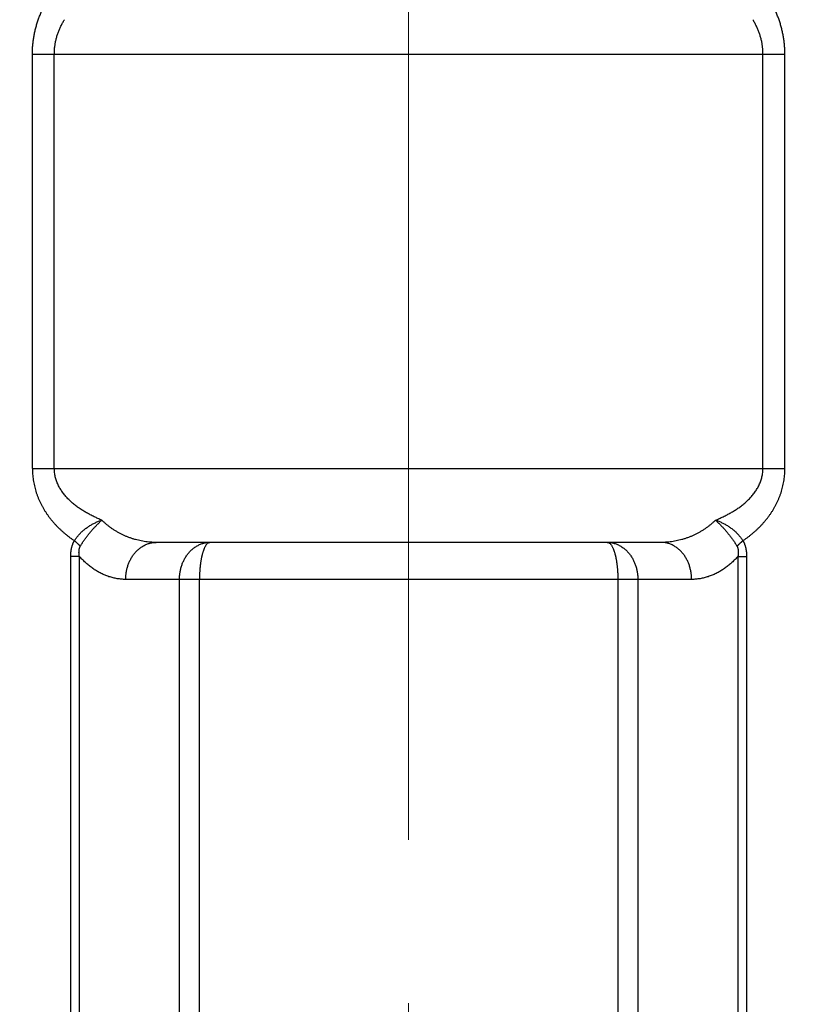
# Model space of a CAD drawing. Header units: millimetres. Extents: x 0 to 1735, y 0 to 1188.
# Tile 128 of 138: x 1099 to 1121, y 633 to 659. Entities that reach past the tile are written whole.
import ezdxf

# ---------------------------------------------------------------- set-up
doc = ezdxf.new("R2010")
doc.units = ezdxf.units.MM
doc.header["$LTSCALE"] = 0.727559
doc.linetypes.add('CENTER', pattern=[50.8, 31.75, -6.35, 6.35, -6.35])
for name, color, linetype in [('NoLayerName_001', 7, 'Continuous'), ('NoLayerName_002', 7, 'Continuous'), ('NoLayerName_007', 7, 'Continuous')]:
    doc.layers.add(name, color=color, linetype=linetype)
doc.styles.get("Standard").update_dxf_attribs({"font": 'txt', "bigfont": 'extfont2'})
doc.dimstyles.get("Standard").update_dxf_attribs({"dimtxt": 2.5, "dimasz": 2.5, "dimexe": 1, "dimexo": 1, "dimtad": 1, "dimdec": 3, "dimzin": 0, "dimdsep": 46, "dimtxsty": 'Standard', "dimcen": 2.5, "dimadec": 3, "dimazin": 0, "dimtfac": 0.75, "dimtdec": 3, "dimtmove": 0, "dimatfit": 3, "dimfxl": 1, "dimarcsym": 0})

# ---------------------------------------------------------------- blocks, each defined once
blk = doc.blocks.new('_OPEN30')
at = {"color": 0, "linetype": 'ByBlock', "lineweight": -2}
for p, q in [((-1, 0.267949), (0, 0)), ((0, 0), (-1, -0.267949)), ((0, 0), (-1, 0))]:
    blk.add_line(p, q, dxfattribs=at)
blk = doc.blocks.new('*D150')
at = {"layer": 'Defpoints', "color": 0}
for p in [(1157, 664.369), (1110, 600), (1157, 580)]:
    blk.add_point(p, dxfattribs=at)
at = {"layer": 'NoLayerName_002', "color": 0, "linetype": 'Continuous', "lineweight": 13}
for p, q in [((1157, 660.369), (1157, 576)), ((1110, 596), (1110, 576)), ((1118, 580), (1149, 580))]:
    blk.add_line(p, q, dxfattribs=at)
at = {"layer": 'NoLayerName_002', "color": 0, "lineweight": 13, "xscale": 8, "yscale": 8, "zscale": 8, "rotation": 180}
blk.add_blockref('_OPEN30', (1110, 580), dxfattribs=at)
at = {"layer": 'NoLayerName_002', "color": 0, "lineweight": 13, "xscale": 8, "yscale": 8, "zscale": 8}
blk.add_blockref('_OPEN30', (1157, 580), dxfattribs=at)
at = {"layer": 'NoLayerName_002', "color": 0, "lineweight": 13, "insert": (1133.5, 590.643), "char_height": 12.8, "attachment_point": 5}
blk.add_mtext('\\W0.8594;47', dxfattribs=at)
blk = doc.blocks.new('*D151')
at = {"layer": 'Defpoints', "color": 0}
for p in [(1063, 664.369), (1110, 636.545), (1110, 580)]:
    blk.add_point(p, dxfattribs=at)
at = {"layer": 'NoLayerName_002', "color": 0, "linetype": 'Continuous', "lineweight": 13}
for p, q in [((1063, 660.369), (1063, 576)), ((1110, 632.545), (1110, 576)), ((1071, 580), (1102, 580))]:
    blk.add_line(p, q, dxfattribs=at)
at = {"layer": 'NoLayerName_002', "color": 0, "lineweight": 13, "xscale": 8, "yscale": 8, "zscale": 8, "rotation": 180}
blk.add_blockref('_OPEN30', (1063, 580), dxfattribs=at)
at = {"layer": 'NoLayerName_002', "color": 0, "lineweight": 13, "xscale": 8, "yscale": 8, "zscale": 8}
blk.add_blockref('_OPEN30', (1110, 580), dxfattribs=at)
at = {"layer": 'NoLayerName_002', "color": 0, "lineweight": 13, "insert": (1086.5, 590.643), "char_height": 12.8, "attachment_point": 5}
blk.add_mtext('\\W0.8594;47', dxfattribs=at)
blk = doc.blocks.new('*D152')
at = {"layer": 'Defpoints', "color": 0}
for p in [(1218.75, 790), (1270, 790), (1110, 621)]:
    blk.add_point(p, dxfattribs=at)
at = {"layer": 'NoLayerName_001', "color": 0, "linetype": 'Continuous', "lineweight": 13}
for p, q in [((1222.75, 790), (1274, 790)), ((1270, 629), (1270, 782)), ((1114, 621), (1274, 621))]:
    blk.add_line(p, q, dxfattribs=at)
at = {"layer": 'NoLayerName_001', "color": 0, "lineweight": 13, "xscale": 8, "yscale": 8, "zscale": 8}
for p, rotation in [((1270, 790), 90), ((1270, 621), 270)]:
    blk.add_blockref('_OPEN30', p, dxfattribs=dict(at, rotation=rotation))
at = {"layer": 'NoLayerName_001', "color": 0, "lineweight": 13, "insert": (1259.466, 705.5), "char_height": 12.8, "attachment_point": 5, "rotation": 90}
blk.add_mtext('\\W0.8594;169', dxfattribs=at)

msp = doc.modelspace()

# ---------------------------------------------------------------- linework, layer by layer
at = {"layer": 'NoLayerName_001', "color": 4, "linetype": 'CENTER', "lineweight": 13}
msp.add_line((1110, 600), (1110, 900), dxfattribs=at)
at = {"layer": 'NoLayerName_007', "color": 6, "linetype": 'Continuous', "lineweight": 25}
for p, q in [((1099.82425643, 658.2), (1120.17574357, 658.2)), ((1099.82425643, 647), (1099.82425643, 658.2)), ((1100.41759425, 647), (1100.41759425, 658.2)), ((1119.58240575, 647), (1119.58240575, 658.2)), ((1120.17574357, 647), (1120.17574357, 658.2)), ((1099.82425643, 647), (1120.17574357, 647)), ((1116.82666551, 645), (1103.17333449, 645)), ((1101.09461735, 644.62184174), (1100.86112422, 644.62183122)), ((1100.86115484, 630.7), (1100.86112422, 644.62183122)), ((1101.09464641, 630.7), (1101.09461735, 644.62179175)), ((1118.90538257, 644.62179328), (1118.90535359, 630.7)), ((1118.90538257, 644.62184306), (1119.13887482, 644.62183195)), ((1119.13887482, 644.62183195), (1119.13884516, 630.7)), ((1117.65140725, 644), (1102.34859275, 644)), ((1103.802384, 631.5), (1103.802384, 644)), ((1104.34284668, 631.5), (1104.34284668, 644)), ((1115.65715332, 644), (1115.65715332, 631.5)), ((1116.197616, 644), (1116.197616, 631.5))]:
    msp.add_line(p, q, dxfattribs=at)
for points, knots in [([(1099.82425643, 658.2), (1099.8250113, 658.23672753), (1099.82543536, 658.3102921), (1099.83260799, 658.42053061), (1099.84362723, 658.53061531), (1099.85915549, 658.64033619), (1099.87895433, 658.74949567), (1099.90302735, 658.85789284), (1099.93131335, 658.9653276), (1099.96376835, 659.07159978), (1100.00034494, 659.17650865), (1100.04099315, 659.27985686), (1100.08568427, 659.38145005), (1100.13428234, 659.48115846), (1100.18662237, 659.57889177), (1100.24255223, 659.6745612), (1100.30191464, 659.76808176), (1100.36456355, 659.85935848), (1100.43031375, 659.94833246), (1100.49912578, 660.03481055), (1100.57041752, 660.1190996), (1100.6206055, 660.17284713), (1100.64534305, 660.19999939)], [0, 0, 0, 0, 0.110205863, 0.2206348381, 0.3312610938, 0.4420541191, 0.5529798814, 0.6640019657, 0.7750827, 0.8861842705, 0.9972698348, 1.1083046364, 1.2192612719, 1.3301488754, 1.4409859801, 1.5517803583, 1.6625296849, 1.7732223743, 1.8838384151, 1.9943501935, 2.1047233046, 2.2149173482, 2.2149173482, 2.2149173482, 2.2149173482]), ([(1120.17574357, 658.2), (1120.17498872, 658.23672753), (1120.17456469, 658.31029209), (1120.1673921, 658.42053059), (1120.15637286, 658.53061528), (1120.14084459, 658.64033614), (1120.12104574, 658.74949561), (1120.0969727, 658.85789277), (1120.06868667, 658.96532753), (1120.03623165, 659.0715997), (1119.99965505, 659.17650858), (1119.95900685, 659.2798568), (1119.91431575, 659.38145001), (1119.86571772, 659.48115846), (1119.81337773, 659.57889181), (1119.75744792, 659.67456127), (1119.69808555, 659.76808186), (1119.63543667, 659.85935859), (1119.56968649, 659.94833257), (1119.50087444, 660.03481064), (1119.42958266, 660.11909964), (1119.37939462, 660.1728471), (1119.35465704, 660.19999934)], [0, 0, 0, 0, 0.1102058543, 0.220634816, 0.3312610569, 0.4420540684, 0.5529798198, 0.6640018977, 0.7750826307, 0.8861842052, 0.9972697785, 1.108304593, 1.2192612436, 1.3301488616, 1.4409859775, 1.5517803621, 1.6625296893, 1.773222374, 1.8838384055, 1.9943501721, 2.1047232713, 2.2149173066, 2.2149173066, 2.2149173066, 2.2149173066]), ([(1100.41759425, 658.2), (1100.41784137, 658.21631523), (1100.41797895, 658.24897081), (1100.420329, 658.29792646), (1100.42394323, 658.34684202), (1100.4290401, 658.39566788), (1100.43554343, 658.4443574), (1100.4434561, 658.49286315), (1100.45275979, 658.54113791), (1100.46344187, 658.58913442), (1100.47548829, 658.63680536), (1100.48888513, 658.68410424), (1100.50362136, 658.73098733), (1100.51966146, 658.77742358), (1100.53696859, 658.82338789), (1100.55550724, 658.86885587), (1100.57524066, 658.91380384), (1100.59613608, 658.95820572), (1100.61814608, 659.00204431), (1100.64127793, 659.04526933), (1100.66533501, 659.08795385), (1100.68237396, 659.11580575), (1100.69076408, 659.12979997)], [0, 0, 0, 0, 0.04895129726, 0.09795247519, 0.14699875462, 0.19608426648, 0.24520220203, 0.29434496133, 0.34350429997, 0.39267147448, 0.44183738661, 0.49099272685, 0.54012999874, 0.58925109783, 0.63835930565, 0.6874558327, 0.73653992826, 0.78560899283, 0.83465869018, 0.88368305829, 0.93267461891, 0.98162448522, 0.98162448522, 0.98162448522, 0.98162448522]), ([(1119.58240575, 658.2), (1119.58215863, 658.21631529), (1119.58202106, 658.24897099), (1119.57967096, 658.2979268), (1119.57605666, 658.34684253), (1119.5709597, 658.39566855), (1119.56445627, 658.44435823), (1119.5565435, 658.49286414), (1119.5472397, 658.54113907), (1119.53655754, 658.58913575), (1119.52451105, 658.63680688), (1119.51111418, 658.68410595), (1119.49637796, 658.73098926), (1119.48033789, 658.77742573), (1119.46303081, 658.82339027), (1119.44449221, 658.86885848), (1119.42475885, 658.91380667), (1119.40386345, 658.95820877), (1119.38185345, 659.00204755), (1119.35872154, 659.04527274), (1119.33466437, 659.0879574), (1119.31762528, 659.11580936), (1119.30923511, 659.12980362)], [0, 0, 0, 0, 0.04895147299, 0.0979528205, 0.14699926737, 0.19608494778, 0.24520305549, 0.29434599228, 0.3435055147, 0.3926728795, 0.44183898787, 0.49099452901, 0.54013200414, 0.5892533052, 0.63836171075, 0.68745842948, 0.73654270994, 0.78561195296, 0.83466182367, 0.88368636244, 0.93267809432, 0.98162813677, 0.98162813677, 0.98162813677, 0.98162813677]), ([(1099.82425643, 647), (1099.82473861, 646.9738904), (1099.82496793, 646.92161411), (1099.82973181, 646.84328349), (1099.83709223, 646.7650867), (1099.84749295, 646.68715815), (1099.86076912, 646.60962492), (1099.87691934, 646.53261607), (1099.89589816, 646.45626008), (1099.91767392, 646.38068262), (1099.94221217, 646.30599702), (1099.9694359, 646.23228705), (1099.99927397, 646.15962437), (1100.03165524, 646.08807874), (1100.06650869, 646.01771985), (1100.1037636, 645.94861762), (1100.14334821, 645.88084107), (1100.18519737, 645.81445838), (1100.22923142, 645.74951927), (1100.27535333, 645.68605013), (1100.3234734, 645.62407572), (1100.37350088, 645.56361986), (1100.42534541, 645.5047066), (1100.47891643, 645.44735983), (1100.53412574, 645.39160215), (1100.59088948, 645.33744871), (1100.64911298, 645.28488849), (1100.70871257, 645.23391172), (1100.76959028, 645.18448632), (1100.83170309, 645.13665949), (1100.89480358, 645.09018314), (1100.93788838, 645.06065683), (1100.95929628, 645.04571664)], [0, 0, 0, 0, 0.07834217, 0.1567900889, 0.2353271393, 0.3139333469, 0.3925860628, 0.4712606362, 0.5499310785, 0.62857073, 0.7071628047, 0.7857183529, 0.8642495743, 0.9427643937, 1.0212668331, 1.0997573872, 1.1782334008, 1.2566899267, 1.3351318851, 1.4135729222, 1.4920215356, 1.5704806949, 1.6489481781, 1.7274169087, 1.8058753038, 1.884314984, 1.9627422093, 2.0411607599, 2.1195689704, 2.1979600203, 2.2763222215, 2.3546393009, 2.3546393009, 2.3546393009, 2.3546393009]), ([(1101.70313792, 645.60117478), (1101.68546715, 645.60852461), (1101.65004299, 645.62304493), (1101.59735895, 645.64591985), (1101.54497082, 645.66949195), (1101.4929598, 645.69390485), (1101.44134666, 645.71915582), (1101.39016838, 645.74528143), (1101.3394575, 645.77230754), (1101.28924825, 645.80026357), (1101.23957505, 645.82917393), (1101.19048435, 645.85907351), (1101.14203873, 645.89001226), (1101.09430175, 645.92203495), (1101.04733769, 645.95518722), (1101.00121073, 645.98951447), (1100.95598511, 646.02506221), (1100.91172503, 646.06187583), (1100.86849738, 646.09999926), (1100.82638398, 646.13945862), (1100.78549982, 646.18026976), (1100.74598525, 646.22243277), (1100.70798636, 646.26594122), (1100.6716495, 646.31078893), (1100.63712112, 646.35696975), (1100.60454787, 646.40447765), (1100.57407645, 646.45330651), (1100.54585692, 646.50344623), (1100.52004642, 646.55486407), (1100.4967821, 646.607489), (1100.4762153, 646.66123544), (1100.45849228, 646.71601248), (1100.44378975, 646.7717115), (1100.43217949, 646.82816643), (1100.42388535, 646.88517432), (1100.41845523, 646.94250609), (1100.41815737, 646.98085876), (1100.41759425, 647)], [0, 0, 0, 0, 0.057415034, 0.1148499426, 0.172297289, 0.2297513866, 0.2872083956, 0.3446664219, 0.4021256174, 0.4595882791, 0.5170587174, 0.5745361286, 0.6320142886, 0.6894910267, 0.746969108, 0.8044565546, 0.8619669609, 0.9195197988, 0.977140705, 1.0348529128, 1.0926258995, 1.1504122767, 1.2081745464, 1.2658862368, 1.3235330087, 1.3811138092, 1.4386420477, 1.4961467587, 1.5536583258, 1.6111724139, 1.6686888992, 1.7262235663, 1.7838063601, 1.8414255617, 1.8990290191, 1.9565717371, 2.0140203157, 2.0140203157, 2.0140203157, 2.0140203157]), ([(1118.29686285, 645.60117512), (1118.31453365, 645.60852485), (1118.34995788, 645.62304492), (1118.40264186, 645.64591982), (1118.45502987, 645.66949207), (1118.5070407, 645.69390524), (1118.55865364, 645.71915656), (1118.60983171, 645.74528254), (1118.66054242, 645.77230897), (1118.71075157, 645.80026525), (1118.76042477, 645.8291757), (1118.80951558, 645.8590752), (1118.85796138, 645.89001375), (1118.90569858, 645.92203616), (1118.95266286, 645.9551881), (1118.99879004, 645.989515), (1119.04401581, 646.02506242), (1119.08827596, 646.06187578), (1119.13150356, 646.09999903), (1119.17361678, 646.13945836), (1119.21450063, 646.18026958), (1119.25401482, 646.22243276), (1119.29201332, 646.26594142), (1119.32834982, 646.31078935), (1119.36287792, 646.35697038), (1119.39545101, 646.40447845), (1119.42592246, 646.4533074), (1119.45414223, 646.50344709), (1119.47995324, 646.55486477), (1119.50321815, 646.60748948), (1119.52378545, 646.66123568), (1119.5415087, 646.71601253), (1119.55621096, 646.77171148), (1119.56782055, 646.82816642), (1119.5761141, 646.88517433), (1119.58154391, 646.9425061), (1119.58184241, 646.98085876), (1119.58240575, 647)], [0, 0, 0, 0, 0.0574149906, 0.1148498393, 0.1722971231, 0.2297511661, 0.2872081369, 0.3446661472, 0.4021253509, 0.4595880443, 0.5170585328, 0.5745360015, 0.6320142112, 0.6894909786, 0.7469690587, 0.8044564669, 0.8619667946, 0.9195195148, 0.9771402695, 1.0348523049, 1.0926251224, 1.1504113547, 1.2081735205, 1.2658851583, 1.3235319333, 1.3811127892, 1.4386411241, 1.4961459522, 1.5536576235, 1.6111717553, 1.6686881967, 1.7262227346, 1.7838053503, 1.8414244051, 1.8990278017, 1.9565705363, 2.0140191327, 2.0140191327, 2.0140191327, 2.0140191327]), ([(1119.0407045, 645.0457134), (1119.06211254, 645.06065342), (1119.1051977, 645.09017928), (1119.1682983, 645.13665562), (1119.230411, 645.18448274), (1119.2912884, 645.23390869), (1119.3508875, 645.28488618), (1119.40911038, 645.3374472), (1119.46587341, 645.39160145), (1119.52108199, 645.44735985), (1119.57465229, 645.50470724), (1119.62649616, 645.563621), (1119.67652313, 645.62407724), (1119.72464289, 645.6860519), (1119.77076477, 645.74952116), (1119.81479911, 645.81446024), (1119.85664899, 645.88084274), (1119.89623469, 645.94861895), (1119.93349088, 646.01772078), (1119.96834566, 646.08807921), (1120.00072817, 646.15962439), (1120.03056722, 646.23228664), (1120.05779151, 646.30599628), (1120.08232977, 646.38068165), (1120.1041048, 646.45625907), (1120.12308239, 646.53261512), (1120.13923117, 646.60962411), (1120.15250597, 646.68715753), (1120.16290566, 646.76508628), (1120.17026573, 646.84328325), (1120.17502999, 646.92161399), (1120.17526081, 646.97389036), (1120.17574357, 647)], [0, 0, 0, 0, 0.0783171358, 0.1566794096, 0.2350705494, 0.3134788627, 0.3918975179, 0.4703248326, 0.5487645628, 0.6272229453, 0.7056916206, 0.7841590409, 0.8626181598, 0.9410667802, 1.0195078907, 1.0979500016, 1.1764067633, 1.2548830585, 1.3333738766, 1.4118765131, 1.4903914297, 1.5689226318, 1.6474780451, 1.7260698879, 1.8047092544, 1.8833794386, 1.9620538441, 2.0407065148, 2.1193128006, 2.1978500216, 2.2762981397, 2.3546404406, 2.3546404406, 2.3546404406, 2.3546404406]), ([(1100.95933995, 645.04572604), (1100.96812439, 645.05874456), (1100.98534451, 645.08504632), (1101.01335172, 645.1230307), (1101.04260456, 645.16012353), (1101.07328033, 645.19613051), (1101.10525469, 645.23105812), (1101.13848431, 645.26485891), (1101.17290415, 645.29749989), (1101.20845501, 645.32894418), (1101.24507615, 645.3591559), (1101.28270778, 645.38809933), (1101.32129276, 645.41574053), (1101.3607759, 645.44204945), (1101.40110449, 645.46699833), (1101.44222651, 645.49055932), (1101.4840894, 645.51270617), (1101.52664256, 645.5334066), (1101.5698282, 645.55265075), (1101.61361536, 645.57034512), (1101.65787309, 645.58670787), (1101.68787085, 645.59610542), (1101.70279746, 645.60098935)], [0, 0, 0, 0, 0.04711514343, 0.09428875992, 0.14152235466, 0.18881425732, 0.23615995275, 0.28355240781, 0.33098239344, 0.37843880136, 0.42590895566, 0.47337891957, 0.5208358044, 0.56827380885, 0.61568841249, 0.66307466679, 0.71042741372, 0.75774150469, 0.80501202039, 0.85223449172, 0.89940512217, 0.94652101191, 0.94652101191, 0.94652101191, 0.94652101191]), ([(1101.12017938, 644.89434112), (1101.12780297, 644.90761239), (1101.14282988, 644.93428677), (1101.16670318, 644.97352658), (1101.19130896, 645.01231795), (1101.21674238, 645.05058561), (1101.24291249, 645.08836068), (1101.26977911, 645.12564981), (1101.29730685, 645.16246012), (1101.32546853, 645.1987981), (1101.35423605, 645.23467225), (1101.38358176, 645.27009077), (1101.41347788, 645.30506194), (1101.44389668, 645.33959402), (1101.47481039, 645.37369529), (1101.50619136, 645.40737393), (1101.53801158, 645.44063848), (1101.57024428, 645.47349616), (1101.60285816, 645.50595907), (1101.63583879, 645.53802113), (1101.66910883, 645.56974399), (1101.69159717, 645.59054895), (1101.70279746, 645.60098935)], [0, 0, 0, 0, 0.04591527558, 0.09183910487, 0.13777426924, 0.18372038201, 0.22967407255, 0.27563056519, 0.32159183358, 0.36756190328, 0.4135434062, 0.45953762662, 0.50554455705, 0.55156295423, 0.59759039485, 0.64362333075, 0.68965714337, 0.73568619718, 0.781703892, 0.82770271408, 0.87367428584, 0.9196094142, 0.9196094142, 0.9196094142, 0.9196094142]), ([(1103.17333449, 645), (1103.14633374, 645.00052201), (1103.09226611, 645.00080477), (1103.0112449, 645.00580874), (1102.93034511, 645.01353766), (1102.84970694, 645.02447682), (1102.7694625, 645.038483), (1102.6897461, 645.05558184), (1102.61069142, 645.07575358), (1102.5324325, 645.09899113), (1102.45510279, 645.12528257), (1102.37884025, 645.15462189), (1102.30378046, 645.18697526), (1102.23004333, 645.22225906), (1102.15775422, 645.26039715), (1102.08703859, 645.30131174), (1102.01801974, 645.3449232), (1101.95082986, 645.39116104), (1101.88556797, 645.43992048), (1101.82245683, 645.49122475), (1101.7612587, 645.54462082), (1101.72268087, 645.58253056), (1101.70313792, 645.60117478)], [0, 0, 0, 0, 0.0810173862, 0.1621634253, 0.24342355, 0.3247827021, 0.4062259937, 0.4877393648, 0.5693102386, 0.650928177, 0.7325855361, 0.8142780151, 0.8959982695, 0.9777284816, 1.0594477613, 1.1411337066, 1.2227631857, 1.3043131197, 1.3857612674, 1.467087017, 1.5482721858, 1.6293018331, 1.6293018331, 1.6293018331, 1.6293018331]), ([(1118.29686285, 645.60117512), (1118.2773198, 645.58253099), (1118.23874171, 645.54462147), (1118.17754336, 645.49122559), (1118.11443207, 645.43992144), (1118.04917012, 645.39116203), (1117.98198023, 645.34492417), (1117.91296142, 645.30131264), (1117.84224585, 645.26039795), (1117.76995683, 645.22225972), (1117.69621978, 645.18697578), (1117.62116005, 645.15462227), (1117.54489755, 645.12528284), (1117.46756786, 645.0989913), (1117.38930893, 645.07575367), (1117.31025422, 645.05558185), (1117.23053777, 645.03848297), (1117.15029328, 645.02447676), (1117.06965505, 645.01353759), (1116.9887552, 645.00580868), (1116.90773393, 645.00080472), (1116.85366628, 645.000522), (1116.82666551, 645)], [0, 0, 0, 0, 0.0810296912, 0.1622149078, 0.2435407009, 0.3249888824, 0.4065388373, 0.4881683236, 0.5698542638, 0.6515735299, 0.7333037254, 0.8150239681, 0.8967164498, 0.9783738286, 1.0599918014, 1.1415627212, 1.2230761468, 1.304519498, 1.3858787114, 1.4671388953, 1.5482849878, 1.629302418, 1.629302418, 1.629302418, 1.629302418]), ([(1118.29681542, 645.60113181), (1118.31174814, 645.59624296), (1118.34175778, 645.58683401), (1118.38603617, 645.57046325), (1118.42984568, 645.55276478), (1118.47305523, 645.53352044), (1118.51563336, 645.51282238), (1118.55752188, 645.49067947), (1118.59866976, 645.4671229), (1118.63902402, 645.44217786), (1118.67853222, 645.41587114), (1118.71714119, 645.38822944), (1118.75479517, 645.35928188), (1118.79143721, 645.32906276), (1118.82700764, 645.29760825), (1118.86144582, 645.26495465), (1118.89469264, 645.23113928), (1118.92668315, 645.19619559), (1118.95737413, 645.16017146), (1118.98664132, 645.12306086), (1119.01466214, 645.08505856), (1119.03189101, 645.05874476), (1119.0406798, 645.04572031)], [0, 0, 0, 0, 0.04713789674, 0.09433095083, 0.14157581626, 0.18886837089, 0.2362039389, 0.28357751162, 0.33098396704, 0.37841828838, 0.42587578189, 0.47335229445, 0.52084241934, 0.56833337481, 0.61581121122, 0.66326319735, 0.7106781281, 0.75804663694, 0.80536151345, 0.85261802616, 0.89981425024, 0.94695139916, 0.94695139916, 0.94695139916, 0.94695139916]), ([(1118.29681542, 645.60113181), (1118.30813572, 645.59081369), (1118.33088448, 645.57029393), (1118.36436373, 645.53881067), (1118.39745265, 645.50691292), (1118.43007762, 645.4745299), (1118.46225258, 645.44168738), (1118.49396806, 645.40838525), (1118.52522077, 645.3746303), (1118.55600599, 645.34042765), (1118.58631859, 645.30578226), (1118.6161551, 645.27070293), (1118.64549691, 645.23519114), (1118.67429878, 645.1992327), (1118.70251758, 645.16281934), (1118.73010868, 645.12594184), (1118.75702868, 645.08859179), (1118.78323057, 645.05075866), (1118.80868058, 645.01243949), (1118.83329549, 644.97360319), (1118.85717642, 644.93432358), (1118.87221709, 644.90762912), (1118.87984636, 644.89434717)], [0, 0, 0, 0, 0.0459511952, 0.09190492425, 0.1378634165, 0.18382886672, 0.22980343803, 0.27578926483, 0.32178845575, 0.36780309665, 0.41383525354, 0.45988685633, 0.50595423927, 0.5520267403, 0.59809487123, 0.64415108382, 0.69018989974, 0.73620804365, 0.78220457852, 0.82818104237, 0.87414158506, 0.92009310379, 0.92009310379, 0.92009310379, 0.92009310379]), ([(1100.86112422, 644.62183122), (1100.86118318, 644.62911987), (1100.86120509, 644.64369571), (1100.86181386, 644.66555315), (1100.86279426, 644.68740414), (1100.86422811, 644.70925607), (1100.86612043, 644.73111524), (1100.86849574, 644.75297839), (1100.87136593, 644.77483104), (1100.87474341, 644.79664846), (1100.87864004, 644.81840334), (1100.88306775, 644.84006841), (1100.88803846, 644.86161637), (1100.89356411, 644.88301994), (1100.8996566, 644.90425183), (1100.90632803, 644.92528469), (1100.91358981, 644.94609152), (1100.92145596, 644.96664389), (1100.92993085, 644.98691867), (1100.93905481, 645.00687303), (1100.94873435, 645.02653738), (1100.95583084, 645.03929749), (1100.95929628, 645.04571664)], [0, 0, 0, 0, 0.02186665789, 0.04372517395, 0.06559144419, 0.08748256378, 0.10941685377, 0.1314093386, 0.15345252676, 0.17553221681, 0.19763522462, 0.21974947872, 0.24186411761, 0.26396959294, 0.28605777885, 0.30812208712, 0.33015758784, 0.35216113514, 0.37413149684, 0.39606948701, 0.41797809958, 0.43986264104, 0.43986264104, 0.43986264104, 0.43986264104]), ([(1101.12017938, 644.89434112), (1101.11770658, 644.89707102), (1101.11278198, 644.90255015), (1101.10526836, 644.91065366), (1101.09768491, 644.91869228), (1101.09002232, 644.92665647), (1101.0822892, 644.93455298), (1101.07448818, 644.94238332), (1101.06662145, 644.95014864), (1101.05869117, 644.95785015), (1101.05069946, 644.96548906), (1101.04264846, 644.9730666), (1101.03454031, 644.98058396), (1101.02637712, 644.98804238), (1101.01816106, 644.99544306), (1101.00989423, 645.00278721), (1101.00157881, 645.01007609), (1100.99321681, 645.01731075), (1100.9848108, 645.02449296), (1100.97636129, 645.03162193), (1100.96787649, 645.03870628), (1100.96218208, 645.04338241), (1100.95933995, 645.04572604)], [0, 0, 0, 0, 0.01105008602, 0.02210051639, 0.03315154, 0.04420323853, 0.05525554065, 0.06630842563, 0.0773620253, 0.08841642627, 0.09947165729, 0.11052769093, 0.1215844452, 0.13264178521, 0.14369952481, 0.15475742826, 0.16581521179, 0.17687254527, 0.18792905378, 0.19898431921, 0.21003788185, 0.22108924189, 0.22108924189, 0.22108924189, 0.22108924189]), ([(1102.34859275, 644), (1102.34890514, 644.0158689), (1102.34907321, 644.04764669), (1102.35207299, 644.09526115), (1102.35672345, 644.14279114), (1102.36332744, 644.19014139), (1102.37181189, 644.23722157), (1102.38220469, 644.28394), (1102.39450669, 644.33020535), (1102.40872591, 644.37592554), (1102.4248666, 644.42100428), (1102.44293147, 644.46533956), (1102.46292199, 644.50882391), (1102.48483915, 644.55134835), (1102.50868398, 644.59280383), (1102.53445762, 644.63308116), (1102.56216117, 644.67207113), (1102.59179244, 644.70965966), (1102.62333107, 644.74571557), (1102.65673878, 644.78008603), (1102.69196488, 644.81259876), (1102.728956, 644.84307834), (1102.7676589, 644.87134919), (1102.80802063, 644.89723441), (1102.84998308, 644.9205578), (1102.89345578, 644.94111411), (1102.93823879, 644.95880669), (1102.98409371, 644.97352616), (1103.03077195, 644.98520209), (1103.07802908, 644.99357633), (1103.12560373, 644.99909107), (1103.15745997, 644.99941979), (1103.17333449, 645)], [0, 0, 0, 0, 0.047615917, 0.095309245, 0.1430630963, 0.1908619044, 0.2386919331, 0.2865417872, 0.3344029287, 0.3822701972, 0.4301404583, 0.478003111, 0.5258480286, 0.5736709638, 0.6214743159, 0.6692678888, 0.7170696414, 0.7649064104, 0.8127973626, 0.8607149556, 0.9086319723, 0.9565354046, 1.0044285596, 1.0523331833, 1.1002915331, 1.1483543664, 1.196492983, 1.2446407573, 1.2927344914, 1.3407189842, 1.3885515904, 1.4362069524, 1.4362069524, 1.4362069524, 1.4362069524]), ([(1103.802384, 644), (1103.8026964, 644.0158689), (1103.80286446, 644.04764669), (1103.80586425, 644.09526115), (1103.8105147, 644.14279114), (1103.81711869, 644.19014139), (1103.82560314, 644.23722157), (1103.83599594, 644.28394), (1103.84829795, 644.33020535), (1103.86251716, 644.37592554), (1103.87865785, 644.42100428), (1103.89672273, 644.46533956), (1103.91671325, 644.50882391), (1103.9386304, 644.55134835), (1103.96247524, 644.59280383), (1103.98824887, 644.63308116), (1104.01595242, 644.67207113), (1104.04558369, 644.70965966), (1104.07712232, 644.74571557), (1104.11053003, 644.78008603), (1104.14575613, 644.81259876), (1104.18274726, 644.84307834), (1104.22145015, 644.87134919), (1104.26181188, 644.89723441), (1104.30377433, 644.9205578), (1104.34724703, 644.94111411), (1104.39203004, 644.95880669), (1104.43788496, 644.97352616), (1104.4845632, 644.98520209), (1104.53182033, 644.99357633), (1104.57939498, 644.99909107), (1104.61125122, 644.99941979), (1104.62712574, 645)], [0, 0, 0, 0, 0.047615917, 0.095309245, 0.1430630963, 0.1908619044, 0.2386919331, 0.2865417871, 0.3344029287, 0.3822701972, 0.4301404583, 0.4780031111, 0.5258480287, 0.5736709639, 0.6214743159, 0.6692678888, 0.7170696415, 0.7649064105, 0.8127973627, 0.8607149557, 0.9086319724, 0.9565354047, 1.0044285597, 1.0523331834, 1.1002915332, 1.1483543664, 1.196492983, 1.2446407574, 1.2927344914, 1.3407189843, 1.3885515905, 1.4362069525, 1.4362069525, 1.4362069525, 1.4362069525]), ([(1104.62712574, 645), (1104.61839151, 644.99853294), (1104.60021794, 644.99749076), (1104.57570915, 644.98403205), (1104.55362157, 644.96645264), (1104.5339751, 644.94513469), (1104.51669134, 644.92217068), (1104.5016035, 644.8985537), (1104.48858757, 644.87464349), (1104.47714224, 644.85041131), (1104.46672077, 644.82579282), (1104.45690314, 644.80078502), (1104.44767206, 644.77536887), (1104.43900551, 644.74963173), (1104.43089653, 644.72366464), (1104.42333186, 644.69754773), (1104.41629078, 644.67133139), (1104.40973968, 644.64503671), (1104.40363979, 644.61866626), (1104.3979517, 644.59222131), (1104.39263702, 644.56570311), (1104.38765405, 644.53911553), (1104.38298168, 644.51246193), (1104.37861144, 644.48574707), (1104.37453238, 644.45897774), (1104.37073426, 644.43216061), (1104.36720675, 644.40530237), (1104.36393922, 644.37840946), (1104.36092204, 644.35148706), (1104.35815209, 644.32453846), (1104.35562547, 644.29756621), (1104.35333843, 644.27057272), (1104.35128718, 644.24356041), (1104.34946799, 644.2165317), (1104.3478769, 644.18948901), (1104.34651078, 644.16243475), (1104.3453635, 644.13537137), (1104.34444003, 644.10830115), (1104.34370397, 644.08122706), (1104.3434168, 644.06317419), (1104.34324778, 644.05414876)], [0, 0, 0, 0, 0.026569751, 0.0536741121, 0.0820394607, 0.1112625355, 0.1402963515, 0.1682017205, 0.1952541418, 0.221912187, 0.2485667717, 0.2754413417, 0.3025016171, 0.3296799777, 0.3569057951, 0.3841066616, 0.4112456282, 0.4383371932, 0.465397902, 0.4924423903, 0.5194835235, 0.5465321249, 0.5735919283, 0.6006618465, 0.6277403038, 0.6548253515, 0.6819146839, 0.709005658, 0.7360962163, 0.7631863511, 0.7902762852, 0.8173661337, 0.8444559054, 0.8715455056, 0.8986347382, 0.9257233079, 0.9528108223, 0.9798967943, 1.0069806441, 1.0340617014, 1.0340617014, 1.0340617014, 1.0340617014]), ([(1115.37287426, 645), (1115.38160849, 644.99853294), (1115.39978206, 644.99749076), (1115.42429085, 644.98403206), (1115.44637842, 644.96645265), (1115.4660249, 644.9451347), (1115.48330866, 644.92217067), (1115.4983965, 644.89855369), (1115.51141244, 644.87464347), (1115.52285777, 644.85041129), (1115.53327924, 644.8257928), (1115.54309687, 644.80078501), (1115.55232794, 644.77536887), (1115.56099449, 644.74963172), (1115.56910347, 644.72366464), (1115.57666815, 644.69754773), (1115.58370922, 644.67133138), (1115.59026033, 644.64503671), (1115.59636021, 644.61866625), (1115.6020483, 644.5922213), (1115.60736297, 644.5657031), (1115.61234593, 644.53911552), (1115.6170183, 644.51246191), (1115.62138853, 644.48574706), (1115.62546759, 644.45897773), (1115.6292657, 644.4321606), (1115.63279321, 644.40530236), (1115.63606074, 644.37840945), (1115.63907792, 644.35148705), (1115.64184786, 644.32453845), (1115.64437449, 644.2975662), (1115.64666153, 644.27057271), (1115.64871278, 644.2435604), (1115.65053198, 644.21653169), (1115.65212307, 644.18948901), (1115.6534892, 644.16243474), (1115.65463648, 644.13537137), (1115.65555996, 644.10830115), (1115.65629603, 644.08122706), (1115.6565832, 644.06317419), (1115.65675221, 644.05414875)], [0, 0, 0, 0, 0.0265697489, 0.0536741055, 0.0820394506, 0.111262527, 0.1402963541, 0.168201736, 0.1952541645, 0.2219122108, 0.2485667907, 0.2754413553, 0.3025016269, 0.3296799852, 0.3569058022, 0.3841066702, 0.4112456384, 0.4383372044, 0.4653979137, 0.4924424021, 0.5194835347, 0.5465321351, 0.5735919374, 0.6006618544, 0.6277403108, 0.6548253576, 0.6819146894, 0.709005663, 0.736096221, 0.7631863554, 0.7902762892, 0.8173661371, 0.8444559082, 0.8715455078, 0.8986347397, 0.9257233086, 0.9528108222, 0.9798967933, 1.0069806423, 1.0340616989, 1.0340616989, 1.0340616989, 1.0340616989]), ([(1115.37287426, 645), (1115.38874878, 644.99941979), (1115.42060502, 644.99909107), (1115.46817967, 644.99357633), (1115.5154368, 644.98520209), (1115.56211504, 644.97352616), (1115.60796996, 644.95880669), (1115.65275297, 644.94111411), (1115.69622567, 644.9205578), (1115.73818812, 644.89723441), (1115.77854985, 644.87134919), (1115.81725274, 644.84307834), (1115.85424387, 644.81259876), (1115.88946997, 644.78008603), (1115.92287767, 644.74571557), (1115.95441631, 644.70965966), (1115.98404758, 644.67207113), (1116.01175113, 644.63308116), (1116.03752476, 644.59280383), (1116.0613696, 644.55134835), (1116.08328675, 644.50882391), (1116.10327727, 644.46533956), (1116.12134215, 644.42100428), (1116.13748284, 644.37592554), (1116.15170205, 644.33020535), (1116.16400406, 644.28394), (1116.17439686, 644.23722157), (1116.18288131, 644.19014139), (1116.1894853, 644.14279114), (1116.19413575, 644.09526115), (1116.19713554, 644.04764669), (1116.1973036, 644.0158689), (1116.197616, 644)], [0, 0, 0, 0, 0.047655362, 0.0954879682, 0.1434724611, 0.1915661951, 0.2397139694, 0.287852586, 0.3359154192, 0.383873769, 0.4317783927, 0.4796715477, 0.52757498, 0.5754919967, 0.6234095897, 0.671300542, 0.7191373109, 0.7669390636, 0.8147326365, 0.8625359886, 0.9103589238, 0.9582038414, 1.0060664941, 1.0539367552, 1.1018040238, 1.1496651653, 1.1975150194, 1.245345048, 1.2931438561, 1.3408977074, 1.3885910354, 1.4362069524, 1.4362069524, 1.4362069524, 1.4362069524]), ([(1117.65140725, 644), (1117.65109486, 644.0158689), (1117.65092679, 644.04764669), (1117.64792701, 644.09526115), (1117.64327655, 644.14279114), (1117.63667256, 644.19014139), (1117.62818811, 644.23722157), (1117.61779531, 644.28394), (1117.60549331, 644.33020535), (1117.59127409, 644.37592554), (1117.5751334, 644.42100428), (1117.55706853, 644.46533956), (1117.53707801, 644.50882391), (1117.51516085, 644.55134835), (1117.49131602, 644.59280383), (1117.46554238, 644.63308116), (1117.43783883, 644.67207113), (1117.40820756, 644.70965966), (1117.37666893, 644.74571557), (1117.34326122, 644.78008603), (1117.30803512, 644.81259876), (1117.271044, 644.84307834), (1117.2323411, 644.87134919), (1117.19197937, 644.89723441), (1117.15001692, 644.9205578), (1117.10654422, 644.94111411), (1117.06176121, 644.95880669), (1117.01590629, 644.97352616), (1116.96922805, 644.98520209), (1116.92197092, 644.99357633), (1116.87439627, 644.99909107), (1116.84254003, 644.99941979), (1116.82666551, 645)], [0, 0, 0, 0, 0.047615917, 0.095309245, 0.1430630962, 0.1908619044, 0.238691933, 0.2865417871, 0.3344029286, 0.3822701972, 0.4301404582, 0.478003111, 0.5258480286, 0.5736709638, 0.6214743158, 0.6692678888, 0.7170696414, 0.7649064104, 0.8127973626, 0.8607149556, 0.9086319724, 0.9565354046, 1.0044285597, 1.0523331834, 1.1002915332, 1.1483543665, 1.196492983, 1.2446407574, 1.2927344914, 1.3407189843, 1.3885515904, 1.4362069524, 1.4362069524, 1.4362069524, 1.4362069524]), ([(1118.87984597, 644.89434707), (1118.88231897, 644.89707706), (1118.88724396, 644.90255636), (1118.89475816, 644.91066013), (1118.90234217, 644.91869902), (1118.9100053, 644.9266635), (1118.91773895, 644.93456032), (1118.92554049, 644.94239097), (1118.9334077, 644.95015662), (1118.94133846, 644.95785848), (1118.94933062, 644.96549775), (1118.95738206, 644.97307567), (1118.96549065, 644.98059343), (1118.97365423, 644.98805226), (1118.98187069, 644.99545338), (1118.9901379, 645.00279798), (1118.99845368, 645.01008732), (1119.00681603, 645.01732247), (1119.01522237, 645.02450518), (1119.0236722, 645.03163468), (1119.0321573, 645.03871957), (1119.0378519, 645.04339609), (1119.04069413, 645.04573991)], [0, 0, 0, 0, 0.01105067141, 0.02210168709, 0.03315329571, 0.04420557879, 0.05525846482, 0.06631193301, 0.07736611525, 0.0884210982, 0.09947691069, 0.11053352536, 0.12159086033, 0.13264878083, 0.14370710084, 0.15476558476, 0.16582394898, 0.17688186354, 0.18793895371, 0.19899480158, 0.21004894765, 0.22110089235, 0.22110089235, 0.22110089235, 0.22110089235]), ([(1119.0407045, 645.0457134), (1119.04419693, 645.03930099), (1119.05135126, 645.02656263), (1119.06107727, 645.00691454), (1119.07022475, 644.98698354), (1119.07870078, 644.96674297), (1119.08655191, 644.9462422), (1119.09378807, 644.92550598), (1119.10042466, 644.90455836), (1119.10647611, 644.88341901), (1119.11195762, 644.8621074), (1119.11688421, 644.84064289), (1119.12127096, 644.81904487), (1119.1251329, 644.79733273), (1119.12848512, 644.77552582), (1119.13134254, 644.75364355), (1119.13372054, 644.73170527), (1119.13563292, 644.70973036), (1119.13709922, 644.68773822), (1119.13811765, 644.66574812), (1119.13876572, 644.64377984), (1119.13880592, 644.6291421), (1119.13887482, 644.62183195)], [0, 0, 0, 0, 0.02190533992, 0.04382009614, 0.06574749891, 0.08768772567, 0.10963810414, 0.13159608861, 0.15356563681, 0.17555059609, 0.19755310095, 0.21957365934, 0.24161123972, 0.26366335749, 0.28572616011, 0.30779450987, 0.32986206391, 0.35192135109, 0.37396384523, 0.39598003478, 0.4179594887, 0.43989091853, 0.43989091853, 0.43989091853, 0.43989091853]), ([(1101.09458217, 644.62185225), (1101.093865, 644.62638568), (1101.09237571, 644.63543765), (1101.09047718, 644.6490679), (1101.08879736, 644.66273863), (1101.08738172, 644.67648408), (1101.08623179, 644.69032775), (1101.08536154, 644.70427754), (1101.08479978, 644.71832092), (1101.08457821, 644.73242774), (1101.0847285, 644.74656435), (1101.08528238, 644.76069716), (1101.08627164, 644.77479256), (1101.0877281, 644.788817), (1101.08968359, 644.80273693), (1101.0921702, 644.81651871), (1101.09521937, 644.8301291), (1101.09886542, 644.84353332), (1101.10313225, 644.85670212), (1101.10808308, 644.86958531), (1101.1136351, 644.88221022), (1101.11804109, 644.89027181), (1101.12015611, 644.89434716)], [0, 0, 0, 0, 0.01376941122, 0.02751969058, 0.04128201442, 0.0550883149, 0.06897125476, 0.0829533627, 0.0970158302, 0.11113128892, 0.12527452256, 0.13942276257, 0.1535560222, 0.16765747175, 0.18171385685, 0.19571595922, 0.20965909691, 0.22354365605, 0.23737564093, 0.25116722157, 0.26493724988, 0.27871170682, 0.27871170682, 0.27871170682, 0.27871170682]), ([(1118.87984597, 644.89434707), (1118.8819752, 644.89024884), (1118.88642884, 644.88214197), (1118.8919598, 644.86939904), (1118.89687108, 644.85639369), (1118.90108766, 644.84312623), (1118.90469699, 644.82968074), (1118.90774488, 644.81610397), (1118.91025486, 644.8024249), (1118.91225142, 644.78865984), (1118.91376027, 644.77482283), (1118.91480691, 644.76092785), (1118.91541687, 644.74698885), (1118.91561561, 644.73301978), (1118.91542863, 644.71903459), (1118.91488131, 644.70504723), (1118.91399923, 644.69107162), (1118.91280719, 644.67712181), (1118.91133286, 644.66321139), (1118.90959306, 644.6493557), (1118.90764504, 644.63556357), (1118.9061423, 644.6264138), (1118.90541791, 644.62184306)], [0, 0, 0, 0, 0.01385504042, 0.02772913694, 0.04162927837, 0.05554966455, 0.06947336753, 0.08338192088, 0.09728219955, 0.11118549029, 0.12510000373, 0.1390310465, 0.15298120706, 0.16695054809, 0.18093680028, 0.19493555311, 0.20894043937, 0.22294331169, 0.23693440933, 0.250902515, 0.2648351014, 0.27871846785, 0.27871846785, 0.27871846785, 0.27871846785]), ([(1102.34859275, 644), (1102.32943337, 644.00039553), (1102.29107447, 644.00061172), (1102.23362293, 644.00439151), (1102.17631349, 644.0101958), (1102.11926305, 644.01836739), (1102.0625818, 644.02877255), (1102.00637667, 644.04140899), (1101.95073702, 644.05623544), (1101.89572494, 644.07318732), (1101.84139005, 644.09220473), (1101.7877805, 644.11322778), (1101.73494423, 644.13619627), (1101.68292877, 644.16105233), (1101.6317757, 644.18773293), (1101.58151206, 644.21615626), (1101.53216331, 644.24624485), (1101.48375429, 644.27792062), (1101.43630997, 644.31110575), (1101.38985524, 644.34572233), (1101.34441529, 644.38169277), (1101.30001423, 644.41893849), (1101.25668033, 644.45738467), (1101.21442642, 644.49694252), (1101.17332289, 644.53757542), (1101.13322598, 644.57905257), (1101.10756218, 644.60763775), (1101.09461735, 644.62179175)], [0, 0, 0, 0, 0.0574903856, 0.1150449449, 0.1726448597, 0.2302682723, 0.287890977, 0.3454872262, 0.4030470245, 0.4605911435, 0.5181395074, 0.5757073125, 0.6333053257, 0.6909402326, 0.7486188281, 0.8063502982, 0.8641387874, 0.9219828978, 0.9798760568, 1.0378068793, 1.0957595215, 1.1537140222, 1.2116466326, 1.2695301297, 1.327334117, 1.3850253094, 1.4425678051, 1.4425678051, 1.4425678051, 1.4425678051]), ([(1118.90538257, 644.62179328), (1118.89243769, 644.6076393), (1118.86677376, 644.57905418), (1118.82667679, 644.53757702), (1118.78557324, 644.49694404), (1118.74331936, 644.45738607), (1118.69998553, 644.41893972), (1118.65558457, 644.38169381), (1118.61014474, 644.34572316), (1118.56369014, 644.31110636), (1118.51624595, 644.27792101), (1118.46783705, 644.24624506), (1118.4184884, 644.21615631), (1118.36822483, 644.18773287), (1118.3170718, 644.16105221), (1118.26505633, 644.13619617), (1118.21222002, 644.11322774), (1118.1586104, 644.0922048), (1118.10427543, 644.07318749), (1118.04926326, 644.0562357), (1117.99362353, 644.0414093), (1117.93741835, 644.02877283), (1117.88073706, 644.01836759), (1117.82368659, 644.01019589), (1117.76637713, 644.00439152), (1117.70892556, 644.00061167), (1117.67056664, 644.00039552), (1117.65140725, 644)], [0, 0, 0, 0, 0.0575425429, 0.1152337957, 0.1730378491, 0.2309214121, 0.2888540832, 0.3468086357, 0.4047613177, 0.4626921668, 0.5205853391, 0.5784294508, 0.6362179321, 0.6939493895, 0.7516279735, 0.8092628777, 0.8668609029, 0.9244287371, 0.981977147, 1.0395213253, 1.0970811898, 1.1546775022, 1.21230026, 1.2699237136, 1.327523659, 1.3850782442, 1.4425686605, 1.4425686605, 1.4425686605, 1.4425686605]), ([(1104.34324778, 644.05414876), (1104.3431473, 644.04512348), (1104.34287908, 644.02707489), (1104.3428799, 644.00902431), (1104.34284668, 644)], [0, 0, 0, 0, 0.027077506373, 0.054150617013, 0.054150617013, 0.054150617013, 0.054150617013]), ([(1115.65675221, 644.05414875), (1115.6568527, 644.04512348), (1115.65712092, 644.02707489), (1115.6571201, 644.00902431), (1115.65715332, 644)], [0, 0, 0, 0, 0.027077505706, 0.054150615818, 0.054150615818, 0.054150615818, 0.054150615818])]:
    msp.add_open_spline(points, degree=3, knots=knots, dxfattribs=at)

# ---------------------------------------------------------------- dimensions: what is measured, and where the dimension line sits
at = {"layer": 'NoLayerName_001', "color": 3, "linetype": 'Continuous', "lineweight": 13}
dim = msp.add_linear_dim(base=(1270, 790), p1=(1110, 621), p2=(1218.75, 790), angle=90, text='\\W0.8594;<>', dimstyle='Standard', override={"dimtxt": 12.8, "dimasz": 8, "dimexe": 4, "dimexo": 4, "dimgap": 4, "dimdec": 8, "dimzin": 8, "dimblk": 'OPEN30', "dimclrd": 0, "dimclre": 0, "dimclrt": 0, "dimtp": 0, "dimtm": 0, "dimlwd": 13, "dimlwe": 13}, dxfattribs=at)
dim.commit()
dim.dimension.update_dxf_attribs({"geometry": '*D152', "text_midpoint": (1270, 705.4999997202), "dimtype": 160})
at = {"layer": 'NoLayerName_002', "color": 3, "linetype": 'Continuous', "lineweight": 13}
for base, p1, p2, picture, middle in [((1110, 580), (1063, 664.3690130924), (1110, 636.5451751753), '*D151', (1086.5, 580)), ((1157, 580), (1110, 600), (1157, 664.3690130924), '*D150', (1133.5, 580))]:
    dim = msp.add_linear_dim(base=base, p1=p1, p2=p2, text='\\W0.8594;<>', dimstyle='Standard', override={"dimtxt": 12.8, "dimasz": 8, "dimexe": 4, "dimexo": 4, "dimgap": 4, "dimdec": 8, "dimzin": 8, "dimblk": 'OPEN30', "dimclrd": 0, "dimclre": 0, "dimclrt": 0, "dimtp": 0, "dimtm": 0, "dimlwd": 13, "dimlwe": 13}, dxfattribs=at)
    dim.commit()
    dim.dimension.update_dxf_attribs({"geometry": picture, "text_midpoint": middle, "dimtype": 160})

doc.saveas('drawing.dxf')
